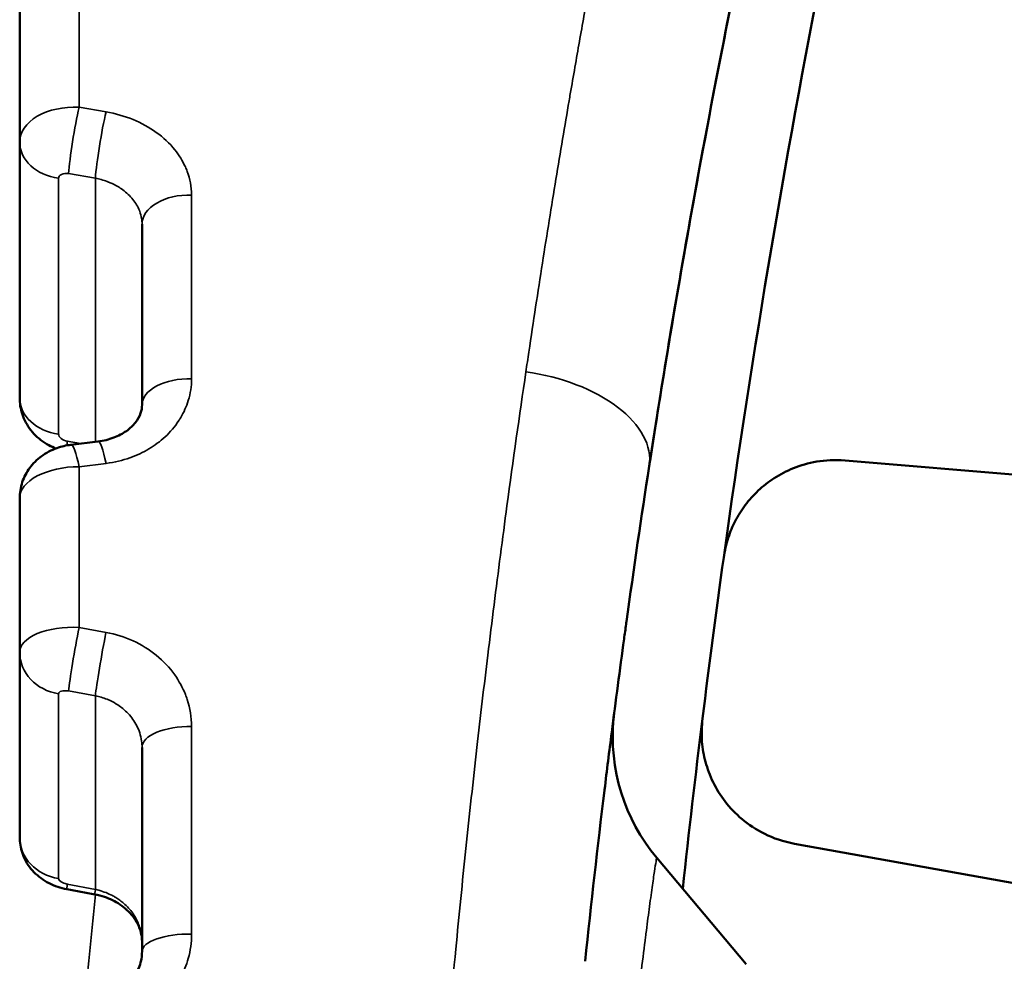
# Model space of a CAD drawing. Header units: millimetres. Extents: x 38 to 2514, y 38 to 1622.
# Tile 130 of 244: x 1014 to 1019, y 1336 to 1341. Entities that reach past the tile are written whole.
import ezdxf

# ---------------------------------------------------------------- set-up
doc = ezdxf.new("R2010")
doc.units = ezdxf.units.MM
doc.header["$LTSCALE"] = 7.692308
doc.layers.add('Visible (ISO)', color=7, linetype='Continuous', lineweight=50)
doc.layers.add('Visible Narrow (ISO)', color=7, linetype='Continuous', lineweight=35)

msp = doc.modelspace()

# ---------------------------------------------------------------- linework, layer by layer
at = {"layer": 'Visible (ISO)'}
for p, q in [((1013.925, 1340.8225), (1013.925, 1340.1189)), ((1013.925, 1338.7601), (1013.925, 1340.1189)), ((1014.575, 1338.7238), (1014.575, 1339.6843)), ((1014.1975, 1338.5125), (1014.3404, 1338.5299)), ((1022.7418, 1338.0562), (1018.3098, 1338.4291)), ((1014.4255, 1338.4201), (1014.4255, 1338.4201)), ((1013.925, 1338.2293), (1013.925, 1337.4094)), ((1013.925, 1336.4278), (1013.925, 1337.4094)), ((1014.575, 1335.8209), (1014.575, 1336.9055)), ((1022.4193, 1335.6067), (1018.0418, 1336.3936)), ((1017.7839, 1335.7539), (1017.3099, 1336.3181))]:
    msp.add_line(p, q, dxfattribs=at)
for centre, radius, start, end in [((1074.6154, 1329.981), 57.5, 165.430178, 172.069822), ((1074.6154, 1329.981), 57.5, 172.069822, 172.930178), ((1018.0756, 1336.9613), 1, 174.3552, 220.0354), ((1074.6154, 1329.981), 57.5, 172.930178, 173.836942)]:
    msp.add_arc(centre, radius, start, end, dxfattribs=at)
for centre, ratio, start_param, end_param in [((1014.825, 1338.7238), 0.556779, 6.283114, 6.283188), ((1014.825, 1335.8209), 0.371908, 6.283142, 6.283186)]:
    msp.add_ellipse(centre, major_axis=(-0.25, 0), ratio=ratio, start_param=start_param, end_param=end_param, dxfattribs=at)
for points, knots in [([(1018.6689, 1344.8766), (1018.6622, 1344.8524), (1018.6641, 1344.8594), (1018.6335, 1344.7494), (1018.6098, 1344.6639), (1018.4857, 1344.2095), (1018.3215, 1343.6003), (1018.0358, 1342.3982), (1017.9407, 1341.9809), (1017.8106, 1341.3712), (1017.7778, 1341.2144), (1017.7339, 1340.9996), (1017.7229, 1340.9454), (1017.6015, 1340.3423), (1017.4897, 1339.7431), (1017.3564, 1338.9463), (1017.3303, 1338.7861), (1017.2949, 1338.5625), (1017.2853, 1338.5012), (1017.274, 1338.428), (1017.2722, 1338.4164), (1017.2702, 1338.4038), (1017.2701, 1338.4027), (1017.2698, 1338.4012), (1017.2698, 1338.4006), (1017.2697, 1338.4), (1017.2696, 1338.3999), (1017.2696, 1338.3997), (1017.2696, 1338.3996), (1017.2696, 1338.3996)], [0, 0, 0, 0, 0.170724, 0.170724, 0.339258, 0.339258, 0.836169, 0.836169, 1.057836, 1.057836, 1.131554, 1.131554, 1.15612, 1.15612, 1.402577, 1.402577, 1.463371, 1.463371, 1.486165, 1.486165, 1.490439, 1.490439, 1.490823, 1.490823, 1.491015, 1.491015, 1.491063, 1.491063, 1.491077, 1.491077, 1.491077, 1.491077]), ([(1017.8755, 1341.6745), (1017.812, 1341.3812), (1017.6887, 1340.7887), (1017.4944, 1339.7714), (1017.3452, 1338.8906), (1017.2696, 1338.3996)], [0.8501039, 0.8501039, 0.8501039, 0.8501039, 0.9, 0.95, 1, 1, 1, 1]), ([(1014.1176, 1338.4929), (1014.1048, 1338.4978), (1014.0923, 1338.5035), (1014.0507, 1338.5257), (1014.0233, 1338.5465), (1013.9785, 1338.5947), (1013.9601, 1338.6226), (1013.9353, 1338.6802), (1013.9279, 1338.7104), (1013.9253, 1338.7472), (1013.925, 1338.7536), (1013.925, 1338.7601)], [0.00621634, 0.00621634, 0.00621634, 0.00621634, 0.01030754, 0.01030754, 0.02040195, 0.02040195, 0.03016753, 0.03016753, 0.03931103, 0.03931103, 0.04125426, 0.04125426, 0.04125426, 0.04125426]), ([(1014.3404, 1338.5299), (1014.37, 1338.5334), (1014.3987, 1338.5405), (1014.4496, 1338.5598), (1014.4725, 1338.572), (1014.5114, 1338.5995), (1014.5276, 1338.6151), (1014.5533, 1338.6474), (1014.5622, 1338.6644), (1014.5727, 1338.6952), (1014.575, 1338.7096), (1014.575, 1338.7238)], [0, 0, 0, 0, 0.00915897, 0.00915897, 0.01816805, 0.01816805, 0.0275061, 0.0275061, 0.03774881, 0.03774881, 0.04720874, 0.04720874, 0.04720874, 0.04720874]), ([(1013.925, 1338.2293), (1013.925, 1338.2579), (1013.9298, 1338.2867), (1013.9478, 1338.3407), (1013.9613, 1338.3664), (1013.9953, 1338.4127), (1014.0165, 1338.4336), (1014.065, 1338.4694), (1014.0932, 1338.4842), (1014.1468, 1338.5034), (1014.1721, 1338.5094), (1014.1975, 1338.5125)], [0, 0, 0, 0, 0.00859441, 0.00859441, 0.01714245, 0.01714245, 0.02594319, 0.02594319, 0.03535366, 0.03535366, 0.04304517, 0.04304517, 0.04304517, 0.04304517]), ([(1017.1487, 1337.5732), (1017.148, 1337.5686), (1017.1474, 1337.5639), (1017.1432, 1337.5333), (1017.1396, 1337.5073), (1017.1136, 1337.3176), (1017.0917, 1337.152), (1017.0574, 1336.8837), (1017.0448, 1336.7825), (1017.0322, 1336.6791), (1017.032, 1336.6777), (1017.0318, 1336.6763)], [0.2459496, 0.2459496, 0.2459496, 0.2459496, 0.25, 0.25, 0.2726689, 0.2726689, 0.4149213, 0.4149213, 0.5, 0.5, 0.5011547, 0.5011547, 0.5011547, 0.5011547]), ([(1017.0837, 1337.0886), (1017.0837, 1337.0886), (1017.0837, 1337.0885), (1017.0837, 1337.0882), (1017.0836, 1337.088), (1017.0834, 1337.0864), (1017.0833, 1337.0856), (1017.083, 1337.0826), (1017.0828, 1337.0816), (1017.0825, 1337.0789), (1017.0823, 1337.0773), (1017.0814, 1337.0693), (1017.0806, 1337.0621), (1017.08, 1337.0552)], [0.014758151, 0.014758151, 0.014758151, 0.014758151, 0.016881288, 0.016881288, 0.019770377, 0.019770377, 0.021361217, 0.021361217, 0.021952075, 0.021952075, 0.022537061, 0.022537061, 0.024626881, 0.024626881, 0.024626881, 0.024626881]), ([(1017.0837, 1337.0885), (1017.0837, 1337.0885), (1017.0837, 1337.0885), (1017.0836, 1337.088), (1017.0836, 1337.0877), (1017.0834, 1337.086), (1017.0833, 1337.0851), (1017.0829, 1337.0822), (1017.0828, 1337.0812), (1017.0825, 1337.0789), (1017.0823, 1337.0776), (1017.0816, 1337.0712), (1017.081, 1337.0653), (1017.0804, 1337.0597)], [0.01313339, 0.01313339, 0.01313339, 0.01313339, 0.015742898, 0.015742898, 0.018436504, 0.018436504, 0.01992137, 0.01992137, 0.02045086, 0.02045086, 0.02094306, 0.02094306, 0.022655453, 0.022655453, 0.022655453, 0.022655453]), ([(1014.1756, 1336.1521), (1014.1428, 1336.1583), (1014.1104, 1336.169), (1014.0513, 1336.1991), (1014.0238, 1336.219), (1013.9784, 1336.266), (1013.9598, 1336.2935), (1013.9354, 1336.3495), (1013.9282, 1336.3783), (1013.9253, 1336.414), (1013.925, 1336.4209), (1013.925, 1336.4278)], [0, 0, 0, 0, 0.01002105, 0.01002105, 0.02005318, 0.02005318, 0.02976099, 0.02976099, 0.03846996, 0.03846996, 0.04054561, 0.04054561, 0.04054561, 0.04054561]), ([(1014.575, 1335.8736), (1014.575, 1335.9042), (1014.5677, 1335.9363), (1014.545, 1335.9812), (1014.5363, 1335.995), (1014.5079, 1336.0311), (1014.4843, 1336.0531), (1014.4326, 1336.0875), (1014.4046, 1336.1012), (1014.3588, 1336.1166), (1014.3418, 1336.1211), (1014.3246, 1336.1243)], [0, 0, 0, 0, 0.01382324, 0.01382324, 0.02000656, 0.02000656, 0.03066113, 0.03066113, 0.04009194, 0.04009194, 0.04535343, 0.04535343, 0.04535343, 0.04535343]), ([(1014.3341, 1335.5705), (1014.3644, 1335.575), (1014.3939, 1335.5838), (1014.4468, 1335.6081), (1014.4708, 1335.6239), (1014.5124, 1335.6607), (1014.5301, 1335.6824), (1014.5576, 1335.7297), (1014.5671, 1335.756), (1014.5739, 1335.7952), (1014.575, 1335.8081), (1014.575, 1335.8209)], [0, 0, 0, 0, 0.00933952, 0.00933952, 0.01862644, 0.01862644, 0.02837995, 0.02837995, 0.03891408, 0.03891408, 0.04395053, 0.04395053, 0.04395053, 0.04395053])]:
    msp.add_open_spline(points, degree=3, knots=knots, dxfattribs=at)
for points in [[(1017.6653, 1337.914), (1017.6704, 1337.9467), (1017.6881, 1338.0249), (1017.7236, 1338.106), (1017.7775, 1338.1937), (1017.8465, 1338.2705), (1017.931, 1338.3374), (1018.033, 1338.3911), (1018.1551, 1338.4273), (1018.2552, 1338.4337), (1018.3098, 1338.4291)], [(1017.2696, 1338.3996), (1017.2281, 1338.1303), (1017.1877, 1337.8546), (1017.1487, 1337.5732)], [(1018.0418, 1336.3936), (1017.9818, 1336.4044), (1017.8765, 1336.4419), (1017.7579, 1336.5217), (1017.6687, 1336.6162), (1017.6054, 1336.7187), (1017.5651, 1336.8294), (1017.5461, 1336.9318), (1017.5484, 1337.0201), (1017.5526, 1337.058)], [(1017.0318, 1336.6763), (1016.9956, 1336.3791), (1016.9611, 1336.0764), (1016.9288, 1335.7691)], [(1014.3246, 1336.1243), (1014.2749, 1336.1336), (1014.2253, 1336.1429), (1014.1756, 1336.1521)]]:
    msp.add_open_spline(points, degree=3, dxfattribs=at)
at = {"layer": 'Visible Narrow (ISO)'}
for p, q in [((1014.2407, 1341.0372), (1014.2407, 1340.3046)), ((1014.2407, 1340.3046), (1014.3836, 1340.2803)), ((1014.1842, 1339.9523), (1014.3271, 1339.9283)), ((1014.1316, 1338.569), (1014.1316, 1339.9279)), ((1014.3271, 1338.5282), (1014.3271, 1339.9283)), ((1014.8381, 1338.8628), (1014.8381, 1339.8386)), ((1014.2486, 1338.5187), (1014.1781, 1338.5313)), ((1014.4811, 1338.4336), (1014.4811, 1338.4336)), ((1014.3836, 1338.4134), (1014.2407, 1338.3958)), ((1014.2407, 1338.3958), (1014.2407, 1337.542)), ((1014.2407, 1337.542), (1014.3836, 1337.5161)), ((1014.1316, 1336.2087), (1014.1316, 1337.1902)), ((1014.1842, 1337.2048), (1014.3271, 1337.1791)), ((1014.3271, 1336.1508), (1014.3271, 1337.1791)), ((1014.8381, 1335.9137), (1014.8381, 1337.0156)), ((1014.3271, 1336.1508), (1014.1781, 1336.1787))]:
    msp.add_line(p, q, dxfattribs=at)
msp.add_arc((1074.6154, 1329.981), 60.6, 174.182201, 174.716285, dxfattribs=at)
for centre, major_axis, ratio, start_param, end_param in [((1014.225, 1340.1121), (-0.2999, 0.0117), 0.643277, 4.685137, 6.308298), ((1014.2277, 1340.1434), (-0.0413, -0.2466), 0.072036, 4.01165, 5.610981), ((1014.3705, 1340.1194), (-0.0414, -0.2466), 0.071822, 4.013229, 5.610993), ((1014.175, 1340.1189), (-0.25, 0), 0.776046, 0, 1.396263), ((1014.825, 1340.2762), (-0.25, 0), 0.766148, 1.194982, 1.195056), ((1014.1816, 1339.9211), (-0.0496, 0.0109), 0.612897, 4.793892, 6.416821), ((1014.825, 1339.6843), (-0.25, 0), 0.617951, 4.660029, 6.283185), ((1016.5778, 1338.5062), (0.6918, -0.1066), 0.563319, 0, 1.604568), ((1014.825, 1338.7238), (-0.25, 0), 0.556779, 4.660029, 6.283111), ((1014.175, 1338.7601), (-0.25, 0), 0.776046, 0, 1.396263), ((1014.1817, 1338.5623), (-0.0496, 0.0108), 0.612773, 0.133034, 1.633375), ((1014.2215, 1338.7224), (0.0439, 0.2461), 0.059057, 2.470068, 2.628327), ((1014.3705, 1338.2817), (-0.0301, 0.2482), 0.134854, 5.255684, 6.2832), ((1014.2277, 1338.2643), (-0.0301, 0.2482), 0.134625, 5.254097, 6.283185), ((1014.225, 1338.237), (0.2999, 0.0106), 0.528285, 1.499747, 3.122912), ((1014.225, 1337.4014), (-0.3, 0.0102), 0.470273, 4.675967, 6.299129), ((1014.2277, 1337.4239), (-0.0441, -0.2461), 0.036165, 4.2183, 5.817631), ((1014.3705, 1337.3983), (-0.0441, -0.2461), 0.03592, 4.219871, 5.817636), ((1014.175, 1337.4094), (-0.25, 0), 0.890213, 0, 1.396263), ((1014.1816, 1337.1824), (-0.0498, 0.0097), 0.442416, 4.745981, 6.368909), ((1014.825, 1336.9055), (-0.25, 0), 0.440984, 4.660029, 6.283185), ((1014.175, 1336.4278), (-0.25, 0), 0.890213, 0, 1.396263), ((1014.1817, 1336.2009), (-0.0499, 0.0097), 0.442273, 0.085598, 1.585939), ((1014.2215, 1336.3979), (-0.0459, -0.2457), 0.02132, 5.817846, 6.283185), ((1014.3705, 1336.37), (-0.046, -0.2457), 0.021024, 5.817849, 6.283185), ((1014.825, 1335.8209), (-0.25, 0), 0.371908, 4.660029, 6.283141)]:
    msp.add_ellipse(centre, major_axis=major_axis, ratio=ratio, start_param=start_param, end_param=end_param, dxfattribs=at)
for points, knots in [([(1018.0319, 1345.7657), (1018.0319, 1345.7657), (1018.0317, 1345.7652), (1018.0315, 1345.7641), (1018.0309, 1345.7619), (1018.0297, 1345.7575), (1018.0279, 1345.7509), (1018.025, 1345.7399), (1018.0204, 1345.7228), (1018.0142, 1345.6995), (1018.008, 1345.6761), (1018.0001, 1345.6465), (1017.9907, 1345.6106), (1017.9835, 1345.5836), (1017.9755, 1345.5531), (1017.9665, 1345.519), (1017.9576, 1345.4851), (1017.9478, 1345.4477), (1017.9372, 1345.407), (1017.9265, 1345.3661), (1017.915, 1345.3219), (1017.9028, 1345.2745), (1017.8905, 1345.2268), (1017.8774, 1345.176), (1017.8637, 1345.1221), (1017.8548, 1345.0875), (1017.8457, 1345.0516), (1017.8363, 1345.0145), (1017.8182, 1344.9429), (1017.799, 1344.8669), (1017.7791, 1344.787), (1017.7591, 1344.707), (1017.7384, 1344.6231), (1017.717, 1344.5358), (1017.6973, 1344.4555), (1017.6771, 1344.3722), (1017.6565, 1344.2865), (1017.6343, 1344.1945), (1017.6117, 1344.0995), (1017.5888, 1344.0023), (1017.5657, 1343.9043), (1017.5424, 1343.8038), (1017.5188, 1343.7017), (1017.4967, 1343.6055), (1017.4745, 1343.5079), (1017.4523, 1343.4091), (1017.4289, 1343.305), (1017.4055, 1343.1997), (1017.3822, 1343.0936), (1017.3582, 1342.9842), (1017.3343, 1342.8738), (1017.3106, 1342.7629), (1017.2894, 1342.6634), (1017.2683, 1342.5634), (1017.2474, 1342.4632), (1017.2307, 1342.3831), (1017.2141, 1342.3028), (1017.1977, 1342.2221), (1017.1816, 1342.1434), (1017.1656, 1342.0643), (1017.1497, 1341.9845), (1017.1331, 1341.9017), (1017.1166, 1341.8181), (1017.1, 1341.7335), (1017.0834, 1341.6488), (1017.0668, 1341.563), (1017.0501, 1341.4757), (1017.0336, 1341.3895), (1017.0171, 1341.3019), (1017.0003, 1341.2123), (1016.9846, 1341.1282), (1016.9688, 1341.0424), (1016.9528, 1340.9545), (1016.937, 1340.8677), (1016.921, 1340.7789), (1016.9048, 1340.6876), (1016.8889, 1340.5984), (1016.8729, 1340.5068), (1016.8565, 1340.4123), (1016.8524, 1340.3883), (1016.8482, 1340.3641), (1016.844, 1340.3397), (1016.8212, 1340.2064), (1016.7977, 1340.0673), (1016.7739, 1339.9227), (1016.7504, 1339.7796), (1016.7265, 1339.6311), (1016.7023, 1339.4772), (1016.6784, 1339.3249), (1016.6543, 1339.1675), (1016.63, 1339.0049), (1016.6248, 1338.9699), (1016.6196, 1338.9347), (1016.6144, 1338.8993)], [0.7398086, 0.7398086, 0.7398086, 0.7398086, 0.7431871, 0.7431871, 0.7431871, 0.75, 0.75, 0.75, 0.7613202, 0.7613202, 0.7613202, 0.7726779, 0.7726779, 0.7726779, 0.78125, 0.78125, 0.78125, 0.7897935, 0.7897935, 0.7897935, 0.7983603, 0.7983603, 0.7983603, 0.8069654, 0.8069654, 0.8069654, 0.8125, 0.8125, 0.8125, 0.8231978, 0.8231978, 0.8231978, 0.8339043, 0.8339043, 0.8339043, 0.84375, 0.84375, 0.84375, 0.8543204, 0.8543204, 0.8543204, 0.8649768, 0.8649768, 0.8649768, 0.875, 0.875, 0.875, 0.8855697, 0.8855697, 0.8855697, 0.8964723, 0.8964723, 0.8964723, 0.90625, 0.90625, 0.90625, 0.9140625, 0.9140625, 0.9140625, 0.921682, 0.921682, 0.921682, 0.929591, 0.929591, 0.929591, 0.9375, 0.9375, 0.9375, 0.9453125, 0.9453125, 0.9453125, 0.9526448, 0.9526448, 0.9526448, 0.9598803, 0.9598803, 0.9598803, 0.9669524, 0.9669524, 0.9669524, 0.96875, 0.96875, 0.96875, 0.978583, 0.978583, 0.978583, 0.988309, 0.988309, 0.988309, 0.9979292, 0.9979292, 0.9979292, 1, 1, 1, 1]), ([(1014.3836, 1340.2803), (1014.4348, 1340.2716), (1014.4824, 1340.2579), (1014.5717, 1340.2213), (1014.6134, 1340.1984), (1014.6883, 1340.1448), (1014.7214, 1340.1141), (1014.7718, 1340.051), (1014.7908, 1340.0201), (1014.8089, 1339.9803), (1014.8121, 1339.9725), (1014.8303, 1339.9242), (1014.8381, 1339.8826), (1014.8381, 1339.8386)], [0.0000004, 0.0000004, 0.0000004, 0.0000004, 0.2, 0.2, 0.4, 0.4, 0.6, 0.6, 0.761007, 0.761007, 0.8, 0.8, 1, 1, 1, 1]), ([(1014.3271, 1339.9283), (1014.3485, 1339.9242), (1014.3693, 1339.9183), (1014.3946, 1339.9089), (1014.4, 1339.9067), (1014.4195, 1339.8985), (1014.433, 1339.8917), (1014.4552, 1339.8786), (1014.4643, 1339.8727), (1014.4831, 1339.8589), (1014.4927, 1339.8509), (1014.5106, 1339.834), (1014.5189, 1339.825), (1014.5338, 1339.8064), (1014.5404, 1339.7969), (1014.552, 1339.7771), (1014.5571, 1339.7667), (1014.5616, 1339.7551), (1014.5621, 1339.754), (1014.5672, 1339.7402), (1014.5706, 1339.7272), (1014.5742, 1339.7042), (1014.575, 1339.6943), (1014.575, 1339.6843)], [0.0000002, 0.0000002, 0.0000002, 0.0000002, 0.1566425, 0.1566425, 0.2, 0.2, 0.3152137, 0.3152137, 0.4, 0.4, 0.5, 0.5, 0.6, 0.6, 0.6945978, 0.6945978, 0.7898744, 0.7898744, 0.8, 0.8, 0.9145156, 0.9145156, 1, 1, 1, 1]), ([(1016.6144, 1338.8993), (1016.5802, 1338.6669), (1016.5466, 1338.4297), (1016.5022, 1338.1014), (1016.4906, 1338.0141), (1016.4562, 1337.7514), (1016.4339, 1337.5744), (1016.3923, 1337.2335), (1016.373, 1337.0701), (1016.3341, 1336.7278), (1016.3145, 1336.5486), (1016.277, 1336.1913), (1016.2591, 1336.0133), (1016.2205, 1335.6108), (1016.2001, 1335.3856), (1016.1687, 1335.0156), (1016.157, 1334.8719), (1016.1277, 1334.494), (1016.1107, 1334.2588), (1016.0858, 1333.8823), (1016.077, 1333.7414), (1016.0522, 1333.3227), (1016.0377, 1333.0444), (1016.0204, 1332.665), (1016.0161, 1332.5642), (1016.0022, 1332.2213), (1015.9938, 1331.9788), (1015.9829, 1331.5983), (1015.9794, 1331.4603), (1015.9719, 1331.119), (1015.9685, 1330.9157), (1015.9639, 1330.5339), (1015.9626, 1330.3555), (1015.9613, 1329.9628), (1015.9617, 1329.7484), (1015.9645, 1329.3635), (1015.9665, 1329.1932), (1015.9733, 1328.7607), (1015.9791, 1328.4978), (1015.9901, 1328.1093), (1015.9941, 1327.9838), (1016.0052, 1327.664), (1016.0129, 1327.4696), (1016.03, 1327.0816), (1016.0395, 1326.8882), (1016.0596, 1326.514), (1016.0701, 1326.3332), (1016.0926, 1325.9735), (1016.1046, 1325.7947), (1016.1187, 1325.5974), (1016.1201, 1325.5772), (1016.1336, 1325.3911), (1016.1462, 1325.2267), (1016.1725, 1324.8996), (1016.1863, 1324.7369), (1016.204, 1324.5368), (1016.2075, 1324.4984), (1016.2214, 1324.344), (1016.2322, 1324.2284), (1016.255, 1323.9918), (1016.267, 1323.8707), (1016.2911, 1323.635), (1016.3032, 1323.5204), (1016.3164, 1323.3977), (1016.3172, 1323.3904), (1016.3305, 1323.2677), (1016.3434, 1323.1515), (1016.37, 1322.9185), (1016.3837, 1322.8018), (1016.4117, 1322.5681), (1016.4261, 1322.4513), (1016.444, 1322.309), (1016.447, 1322.2851), (1016.4678, 1322.1213), (1016.4864, 1321.9794), (1016.5244, 1321.6957), (1016.5439, 1321.554), (1016.5812, 1321.2904), (1016.5987, 1321.169), (1016.6402, 1320.8874), (1016.6646, 1320.7264), (1016.7146, 1320.4054), (1016.7401, 1320.2455), (1016.7847, 1319.9731), (1016.8034, 1319.8611), (1016.8496, 1319.5887), (1016.8775, 1319.428), (1016.9344, 1319.1079), (1016.9634, 1318.9486), (1017.0158, 1318.6666), (1017.039, 1318.5437), (1017.0876, 1318.2909), (1017.1131, 1318.1611), (1017.1642, 1317.9044), (1017.1898, 1317.7776), (1017.2411, 1317.5281), (1017.2668, 1317.4054), (1017.3019, 1317.2397), (1017.3115, 1317.1948), (1017.3448, 1317.0396), (1017.3683, 1316.9312), (1017.415, 1316.7192), (1017.4381, 1316.6158), (1017.4834, 1316.4147), (1017.5057, 1316.317), (1017.5419, 1316.1603), (1017.556, 1316.0996), (1017.5976, 1315.922), (1017.6244, 1315.809), (1017.6758, 1315.5947), (1017.7005, 1315.4934), (1017.7432, 1315.3194), (1017.7616, 1315.2449), (1017.8044, 1315.0733), (1017.8279, 1314.9802), (1017.8716, 1314.8087), (1017.8917, 1314.7305), (1017.9171, 1314.6324), (1017.924, 1314.6058), (1017.9458, 1314.5218), (1017.9594, 1314.4698), (1017.9833, 1314.3793), (1017.9935, 1314.3407), (1018.007, 1314.2898), (1018.0114, 1314.2732), (1018.0216, 1314.2347), (1018.0262, 1314.2175), (1018.0309, 1314.1999), (1018.0319, 1314.1962), (1018.0319, 1314.1962)], [0, 0, 0, 0, 0.0229932, 0.0229932, 0.03125, 0.03125, 0.0476871, 0.0476871, 0.0625, 0.0625, 0.0783386, 0.0783386, 0.09375, 0.09375, 0.1129177, 0.1129177, 0.125, 0.125, 0.1445828, 0.1445828, 0.15625, 0.15625, 0.1792086, 0.1792086, 0.1875, 0.1875, 0.2074265, 0.2074265, 0.21875, 0.21875, 0.2354163, 0.2354163, 0.25, 0.25, 0.2674542, 0.2674542, 0.28125, 0.28125, 0.3024185, 0.3024185, 0.3125, 0.3125, 0.328125, 0.328125, 0.34375, 0.34375, 0.3584988, 0.3584988, 0.3733081, 0.3733081, 0.375, 0.375, 0.3889129, 0.3889129, 0.4029205, 0.4029205, 0.40625, 0.40625, 0.4163418, 0.4163418, 0.4269209, 0.4269209, 0.4368707, 0.4368707, 0.4375, 0.4375, 0.4474385, 0.4474385, 0.4572379, 0.4572379, 0.466818, 0.466818, 0.46875, 0.46875, 0.4799926, 0.4799926, 0.4908894, 0.4908894, 0.5, 0.5, 0.5118039, 0.5118039, 0.5232957, 0.5232957, 0.53125, 0.53125, 0.5425786, 0.5425786, 0.5537949, 0.5537949, 0.5625, 0.5625, 0.571803, 0.571803, 0.5810682, 0.5810682, 0.5902887, 0.5902887, 0.59375, 0.59375, 0.6023285, 0.6023285, 0.6108868, 0.6108868, 0.6194155, 0.6194155, 0.625, 0.625, 0.6361237, 0.6361237, 0.6471951, 0.6471951, 0.65625, 0.65625, 0.6691994, 0.6691994, 0.6823048, 0.6823048, 0.6875, 0.6875, 0.699528, 0.699528, 0.711564, 0.711564, 0.71875, 0.71875, 0.7310084, 0.7310084, 0.7398479, 0.7398479, 0.7398479, 0.7398479]), ([(1014.8381, 1338.8628), (1014.8381, 1338.8226), (1014.8323, 1338.7843), (1014.8207, 1338.747), (1014.8109, 1338.7156), (1014.7972, 1338.6849), (1014.7805, 1338.6566), (1014.7773, 1338.6512), (1014.774, 1338.6459), (1014.7706, 1338.6407), (1014.7495, 1338.6082), (1014.7246, 1338.5796), (1014.6978, 1338.5547), (1014.6711, 1338.5299), (1014.6425, 1338.5088), (1014.6116, 1338.4903), (1014.5807, 1338.4719), (1014.5476, 1338.4561), (1014.5099, 1338.4429), (1014.4723, 1338.4297), (1014.4301, 1338.4192), (1014.3836, 1338.4134)], [0.0000001, 0.0000001, 0.0000001, 0.0000001, 0.1666667, 0.1666667, 0.1666667, 0.3067135, 0.3067135, 0.3067135, 0.3333333, 0.3333333, 0.3333333, 0.5, 0.5, 0.5, 0.6666667, 0.6666667, 0.6666667, 0.8333333, 0.8333333, 0.8333333, 1, 1, 1, 1]), ([(1014.3836, 1337.5161), (1014.4348, 1337.5067), (1014.4825, 1337.4916), (1014.5718, 1337.4506), (1014.6135, 1337.4248), (1014.6883, 1337.3642), (1014.7214, 1337.3294), (1014.7718, 1337.2576), (1014.791, 1337.2224), (1014.809, 1337.177), (1014.8122, 1337.1682), (1014.8303, 1337.1134), (1014.8381, 1337.0658), (1014.8381, 1337.0156)], [0.0000004, 0.0000004, 0.0000004, 0.0000004, 0.2, 0.2, 0.4, 0.4, 0.6, 0.6, 0.761682, 0.761682, 0.8, 0.8, 1, 1, 1, 1]), ([(1014.3271, 1337.1791), (1014.3484, 1337.1749), (1014.3692, 1337.1687), (1014.3945, 1337.1585), (1014.4, 1337.1561), (1014.4197, 1337.1469), (1014.4334, 1337.1393), (1014.4556, 1337.1247), (1014.4645, 1337.1182), (1014.4831, 1337.103), (1014.4927, 1337.094), (1014.5106, 1337.075), (1014.519, 1337.0648), (1014.5342, 1337.0433), (1014.5411, 1337.0319), (1014.5532, 1337.0082), (1014.5583, 1336.9959), (1014.5672, 1336.9689), (1014.5706, 1336.9541), (1014.5742, 1336.928), (1014.575, 1336.9168), (1014.575, 1336.9055)], [0.0000002, 0.0000002, 0.0000002, 0.0000002, 0.1558952, 0.1558952, 0.2, 0.2, 0.3167974, 0.3167974, 0.4, 0.4, 0.5, 0.5, 0.6, 0.6, 0.7, 0.7, 0.8, 0.8, 0.9146977, 0.9146977, 1, 1, 1, 1]), ([(1017.3099, 1336.3181), (1017.3094, 1336.3186), (1017.308, 1336.3119), (1017.3058, 1336.2995), (1017.3036, 1336.2871), (1017.3008, 1336.2692), (1017.2973, 1336.2459), (1017.2939, 1336.2227), (1017.2897, 1336.194), (1017.285, 1336.1604), (1017.2802, 1336.1267), (1017.275, 1336.0882), (1017.2691, 1336.0446), (1017.2639, 1336.0053), (1017.2582, 1335.9619), (1017.252, 1335.9145), (1017.2514, 1335.9093), (1017.2507, 1335.9041), (1017.25, 1335.8988), (1017.2431, 1335.8452), (1017.2358, 1335.7867), (1017.228, 1335.7235), (1017.2202, 1335.6603), (1017.2121, 1335.5923), (1017.2036, 1335.5198), (1017.1951, 1335.4473), (1017.1863, 1335.3702), (1017.1773, 1335.2892), (1017.1733, 1335.2534), (1017.1693, 1335.2169), (1017.1652, 1335.1794), (1017.1601, 1335.1321), (1017.1549, 1335.0833), (1017.1495, 1335.0324), (1017.1458, 1334.9966), (1017.142, 1334.9598), (1017.1381, 1334.9217), (1017.1343, 1334.8846), (1017.1304, 1334.8464), (1017.1265, 1334.8066), (1017.1241, 1334.7832), (1017.1218, 1334.7592), (1017.1194, 1334.7346), (1017.1087, 1334.6255), (1017.0973, 1334.5047), (1017.0855, 1334.3726)], [0, 0, 0, 0, 0.0909091, 0.0909091, 0.0909091, 0.1818182, 0.1818182, 0.1818182, 0.2727273, 0.2727273, 0.2727273, 0.3636364, 0.3636364, 0.3636364, 0.4455865, 0.4455865, 0.4455865, 0.4545455, 0.4545455, 0.4545455, 0.5454545, 0.5454545, 0.5454545, 0.6363636, 0.6363636, 0.6363636, 0.7272727, 0.7272727, 0.7272727, 0.7674805, 0.7674805, 0.7674805, 0.8181818, 0.8181818, 0.8181818, 0.8539147, 0.8539147, 0.8539147, 0.8886317, 0.8886317, 0.8886317, 0.9090909, 0.9090909, 0.9090909, 1, 1, 1, 1]), ([(1014.575, 1335.8736), (1014.575, 1335.8869), (1014.5739, 1335.9002), (1014.5697, 1335.9264), (1014.5665, 1335.9395), (1014.5591, 1335.9621), (1014.5553, 1335.9717), (1014.5465, 1335.9906), (1014.5415, 1335.9998), (1014.5327, 1336.0141), (1014.5292, 1336.0194), (1014.5186, 1336.0343), (1014.5112, 1336.0433), (1014.4953, 1336.0608), (1014.4867, 1336.0691), (1014.4762, 1336.0782), (1014.4747, 1336.0795), (1014.4662, 1336.0866), (1014.4592, 1336.0919), (1014.4447, 1336.1021), (1014.4372, 1336.1069), (1014.4229, 1336.1152), (1014.4162, 1336.1189), (1014.3984, 1336.1277), (1014.3868, 1336.1327), (1014.3624, 1336.1417), (1014.3494, 1336.1456), (1014.333, 1336.1496), (1014.3301, 1336.1502), (1014.3271, 1336.1508)], [0, 0, 0, 0, 0.1, 0.1, 0.2, 0.2, 0.275987, 0.275987, 0.352359, 0.352359, 0.4, 0.4, 0.48936, 0.48936, 0.58373, 0.58373, 0.6, 0.6, 0.671408, 0.671408, 0.741635, 0.741635, 0.8, 0.8, 0.889331, 0.889331, 0.980272, 0.980272, 1, 1, 1, 1]), ([(1014.8381, 1335.9137), (1014.8381, 1335.8688), (1014.8323, 1335.826), (1014.8207, 1335.7842), (1014.8109, 1335.7491), (1014.7972, 1335.7147), (1014.7805, 1335.683), (1014.7773, 1335.677), (1014.774, 1335.671), (1014.7706, 1335.6652), (1014.7495, 1335.6288), (1014.7246, 1335.5967), (1014.6978, 1335.5687), (1014.6711, 1335.5408), (1014.6425, 1335.517), (1014.6116, 1335.4961), (1014.5807, 1335.4753), (1014.5476, 1335.4573), (1014.5099, 1335.4422), (1014.4723, 1335.4272), (1014.4301, 1335.4149), (1014.3836, 1335.408)], [0.0000001, 0.0000001, 0.0000001, 0.0000001, 0.1666667, 0.1666667, 0.1666667, 0.3067134, 0.3067134, 0.3067134, 0.3333333, 0.3333333, 0.3333333, 0.5, 0.5, 0.5, 0.6666667, 0.6666667, 0.6666667, 0.8333333, 0.8333333, 0.8333333, 1, 1, 1, 1])]:
    msp.add_open_spline(points, degree=3, knots=knots, dxfattribs=at)

doc.saveas('drawing.dxf')
